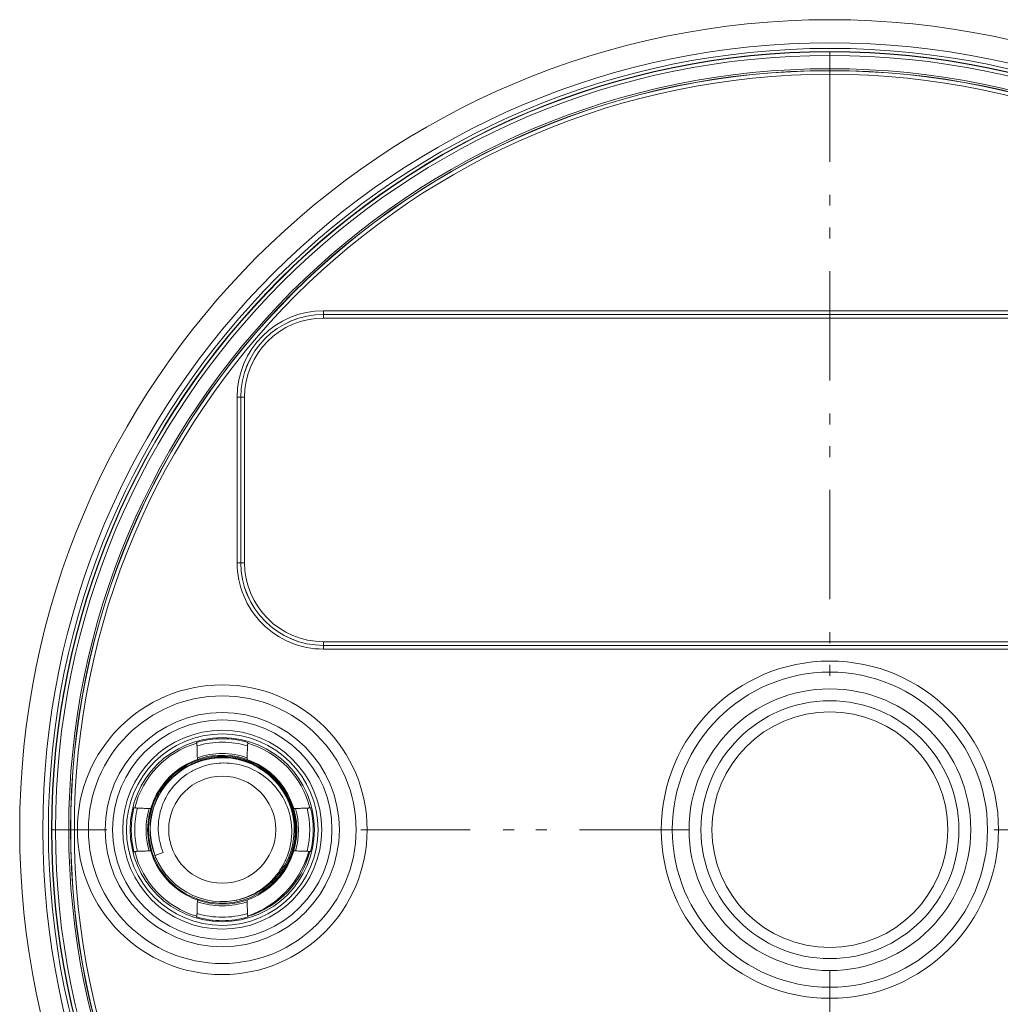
# Model space of a CAD drawing. Header units: inches. Extents: x 0 to 210, y -297 to 0.
# Tile 71 of 76: x 78 to 105, y -85 to -58. Entities that reach past the tile are written whole.
import ezdxf

# ---------------------------------------------------------------- set-up
doc = ezdxf.new("R2010")
doc.units = ezdxf.units.IN
doc.header["$MEASUREMENT"] = 0
for name, pattern in [('AI-Linetype-1', [5.940002, 2.970001, -0.891, 0.297, -0.594, 0.297, -0.891]), ('AI-Linetype-2', [5.940002, 2.970001, -0.891, 0.297, -0.594, 0.297, -0.891]), ('AI-Linetype-4', [5.940002, 2.970001, -0.891, 0.297, -0.594, 0.297, -0.891]), ('AI-Linetype-5', [5.940002, 2.970001, -0.891, 0.297, -0.594, 0.297, -0.891]), ('AI-Linetype-6', [5.940002, 2.970001, -0.891, 0.297, -0.594, 0.297, -0.891])]:
    doc.linetypes.add(name, pattern=pattern)
doc.layers.add('Lag 4', color=7, linetype='Continuous')

msp = doc.modelspace()

# ---------------------------------------------------------------- linework, layer by layer
at = {"layer": 'Lag 4', "color": 7, "linetype": 'AI-Linetype-1', "lineweight": 9, "true_color": 0xffffff}
msp.add_lwpolyline([(100.034, -58.889), (100.034, -76.213)], dxfattribs=at)
at = {"layer": 'Lag 4', "color": 7, "lineweight": 9, "true_color": 0xffffff}
for points in [[(86.284, -65.901), (86.284, -66.101)], [(86.284, -65.901), (113.784, -65.901)], [(86.284, -66.001), (113.784, -66.001)], [(113.784, -66.002), (86.284, -66.002)], [(113.784, -66.101), (86.284, -66.101)], [(83.939, -72.746), (83.939, -68.246)], [(83.939, -68.246), (84.14, -68.246)], [(84.039, -72.746), (84.039, -68.246)], [(84.04, -68.246), (84.04, -72.746)], [(84.14, -68.246), (84.14, -72.746)], [(83.939, -72.746), (84.14, -72.746)], [(86.284, -75.091), (86.284, -74.891)], [(86.284, -74.891), (113.784, -74.891)], [(113.784, -74.991), (86.284, -74.991)], [(86.284, -74.991), (113.784, -74.991)], [(113.784, -75.091), (86.284, -75.091)], [(82.836, -77.625), (82.837, -77.626), (82.837, -77.628), (82.838, -77.63), (82.838, -77.632), (82.838, -77.634), (82.838, -77.636), (82.838, -77.639), (82.838, -77.64), (82.839, -77.642), (82.839, -77.644), (82.84, -77.647)], [(82.84, -77.647), (82.84, -77.649), (82.841, -77.653), (82.841, -77.657), (82.842, -77.659), (82.842, -77.663), (82.843, -77.667), (82.844, -77.671), (82.844, -77.675), (82.845, -77.679), (82.845, -77.683), (82.846, -77.687)], [(82.846, -77.687), (82.846, -77.688), (82.846, -77.691), (82.847, -77.694), (82.847, -77.698), (82.848, -77.7), (82.848, -77.704), (82.848, -77.707), (82.849, -77.71), (82.849, -77.713), (82.849, -77.717), (82.849, -77.72)], [(82.849, -77.72), (82.85, -77.736), (82.85, -77.768), (82.851, -77.8), (82.852, -77.816), (82.853, -77.848), (82.854, -77.88), (82.854, -77.912), (82.855, -77.944), (82.856, -77.976), (82.857, -78.008), (82.858, -78.04)], [(84.211, -78.04), (84.211, -78.024), (84.212, -77.992), (84.213, -77.96), (84.213, -77.944), (84.214, -77.912), (84.215, -77.88), (84.216, -77.848), (84.217, -77.816), (84.218, -77.784), (84.219, -77.752), (84.219, -77.72)], [(84.219, -77.72), (84.22, -77.714), (84.22, -77.706), (84.221, -77.699), (84.222, -77.692), (84.222, -77.691), (84.223, -77.683), (84.224, -77.676), (84.225, -77.669), (84.227, -77.661), (84.228, -77.654), (84.229, -77.647)], [(84.229, -77.647), (84.229, -77.645), (84.23, -77.643), (84.23, -77.641), (84.231, -77.64), (84.231, -77.638), (84.231, -77.635), (84.231, -77.633), (84.231, -77.632), (84.231, -77.629), (84.232, -77.627), (84.233, -77.625)], [(82.007, -78.758), (82.051, -78.705), (82.098, -78.652), (82.147, -78.601), (82.159, -78.59), (82.21, -78.541), (82.263, -78.494), (82.317, -78.45), (82.373, -78.407), (82.43, -78.366), (82.489, -78.327), (82.549, -78.291), (82.563, -78.283), (82.625, -78.249), (82.688, -78.217), (82.752, -78.188), (82.817, -78.161), (82.883, -78.136), (82.898, -78.13), (82.965, -78.109), (83.033, -78.089), (83.101, -78.072), (83.17, -78.058), (83.239, -78.046), (83.309, -78.036), (83.325, -78.034), (83.395, -78.028), (83.466, -78.024), (83.536, -78.022), (83.607, -78.023), (83.677, -78.027), (83.747, -78.033), (83.763, -78.034), (83.833, -78.043), (83.903, -78.055), (83.972, -78.069), (84.04, -78.086), (84.108, -78.105), (84.175, -78.126), (84.19, -78.131), (84.256, -78.155), (84.322, -78.182), (84.386, -78.211), (84.449, -78.242), (84.511, -78.276), (84.572, -78.311), (84.585, -78.319), (84.645, -78.358), (84.702, -78.398), (84.759, -78.44), (84.814, -78.485), (84.867, -78.531), (84.919, -78.579), (84.929, -78.59), (84.979, -78.64), (85.027, -78.692), (85.072, -78.746)], [(82.047, -78.728), (82.093, -78.676), (82.097, -78.671), (82.145, -78.621), (82.194, -78.572), (82.246, -78.525), (82.299, -78.479), (82.303, -78.475), (82.358, -78.432), (82.414, -78.391), (82.472, -78.352), (82.477, -78.349), (82.536, -78.312), (82.542, -78.308), (82.602, -78.274), (82.664, -78.241), (82.726, -78.211), (82.79, -78.183), (82.855, -78.158), (82.921, -78.134), (82.932, -78.131), (82.999, -78.11), (83.066, -78.092), (83.134, -78.076), (83.202, -78.063), (83.271, -78.052), (83.341, -78.043), (83.352, -78.042), (83.422, -78.036), (83.492, -78.033), (83.561, -78.032), (83.631, -78.034), (83.701, -78.039), (83.77, -78.045), (83.782, -78.047), (83.851, -78.056), (83.92, -78.068), (83.988, -78.083), (84.056, -78.1), (84.123, -78.119), (84.189, -78.141), (84.2, -78.145), (84.265, -78.169), (84.33, -78.196), (84.393, -78.225), (84.456, -78.256), (84.517, -78.29), (84.577, -78.325), (84.587, -78.331), (84.646, -78.369), (84.703, -78.409), (84.758, -78.451), (84.813, -78.495), (84.865, -78.541), (84.916, -78.589), (84.924, -78.597), (84.973, -78.647), (85.02, -78.699), (85.066, -78.752)], [(82.858, -78.04), (82.858, -78.044), (82.858, -78.049), (82.858, -78.05), (82.859, -78.054), (82.859, -78.059), (82.86, -78.063), (82.86, -78.068), (82.86, -78.072), (82.861, -78.077), (82.862, -78.081), (82.862, -78.086)], [(84.207, -78.086), (84.207, -78.085), (84.207, -78.081), (84.208, -78.076), (84.208, -78.072), (84.209, -78.068), (84.209, -78.063), (84.21, -78.059), (84.21, -78.054), (84.21, -78.05), (84.211, -78.045), (84.211, -78.04)], [(85.421, -79.981), (85.417, -79.903), (85.415, -79.882), (85.407, -79.804), (85.404, -79.783), (85.392, -79.705), (85.376, -79.629), (85.357, -79.553), (85.351, -79.532), (85.329, -79.458), (85.322, -79.436), (85.295, -79.363), (85.265, -79.291), (85.233, -79.221), (85.212, -79.181), (85.175, -79.112), (85.135, -79.046), (85.092, -78.981), (85.047, -78.918), (84.999, -78.857), (84.97, -78.822), (84.918, -78.764), (84.864, -78.709), (84.807, -78.656), (84.79, -78.64), (84.731, -78.591), (84.713, -78.576), (84.651, -78.529), (84.587, -78.486), (84.522, -78.444), (84.502, -78.432), (84.434, -78.395), (84.413, -78.384), (84.344, -78.35), (84.273, -78.32), (84.201, -78.292), (84.156, -78.276), (84.082, -78.253), (84.008, -78.234), (83.933, -78.217), (83.857, -78.204), (83.781, -78.194), (83.732, -78.189), (83.656, -78.185), (83.579, -78.183), (83.503, -78.185), (83.453, -78.188), (83.377, -78.195), (83.301, -78.205), (83.226, -78.219), (83.151, -78.235), (83.077, -78.255), (83.029, -78.27), (82.957, -78.295), (82.886, -78.323), (82.816, -78.354), (82.748, -78.387), (82.725, -78.399), (82.703, -78.412), (82.637, -78.45), (82.573, -78.492), (82.511, -78.536), (82.491, -78.551), (82.431, -78.599), (82.411, -78.616), (82.355, -78.666), (82.301, -78.719), (82.249, -78.774), (82.214, -78.814), (82.166, -78.873), (82.121, -78.934), (82.078, -78.996), (82.039, -79.061), (82.002, -79.127), (81.977, -79.175), (81.945, -79.243), (81.916, -79.313), (81.89, -79.383), (81.882, -79.409), (81.86, -79.481), (81.853, -79.508), (81.836, -79.581), (81.821, -79.655), (81.817, -79.682), (81.807, -79.757), (81.8, -79.832), (81.799, -79.859), (81.796, -79.934), (81.797, -80.009)], [(81.157, -79.402), (81.156, -79.402), (81.154, -79.401), (81.152, -79.4), (81.151, -79.4), (81.149, -79.4), (81.146, -79.4), (81.144, -79.4), (81.143, -79.4), (81.14, -79.4), (81.138, -79.399), (81.136, -79.398)], [(81.231, -79.411), (81.224, -79.411), (81.217, -79.41), (81.21, -79.409), (81.202, -79.409), (81.201, -79.408), (81.194, -79.407), (81.187, -79.406), (81.179, -79.405), (81.172, -79.404), (81.165, -79.403), (81.158, -79.402)], [(81.547, -79.419), (81.531, -79.419), (81.499, -79.418), (81.468, -79.417), (81.452, -79.417), (81.42, -79.416), (81.389, -79.415), (81.357, -79.414), (81.326, -79.414), (81.294, -79.413), (81.262, -79.412), (81.231, -79.411)], [(81.592, -79.423), (81.592, -79.423), (81.587, -79.423), (81.583, -79.422), (81.578, -79.422), (81.574, -79.421), (81.57, -79.421), (81.565, -79.42), (81.561, -79.42), (81.556, -79.42), (81.552, -79.419), (81.547, -79.419)], [(85.522, -79.419), (85.518, -79.419), (85.513, -79.42), (85.513, -79.42), (85.508, -79.42), (85.504, -79.42), (85.499, -79.421), (85.495, -79.421), (85.49, -79.422), (85.486, -79.422), (85.481, -79.423), (85.477, -79.423)], [(85.838, -79.411), (85.822, -79.412), (85.791, -79.412), (85.759, -79.413), (85.743, -79.414), (85.711, -79.414), (85.68, -79.415), (85.648, -79.416), (85.616, -79.417), (85.585, -79.418), (85.553, -79.419), (85.522, -79.419)], [(85.871, -79.408), (85.87, -79.408), (85.867, -79.408), (85.864, -79.409), (85.86, -79.409), (85.858, -79.41), (85.855, -79.41), (85.851, -79.41), (85.848, -79.411), (85.845, -79.411), (85.841, -79.411), (85.838, -79.411)], [(85.911, -79.402), (85.908, -79.402), (85.904, -79.403), (85.9, -79.404), (85.899, -79.404), (85.895, -79.404), (85.891, -79.405), (85.887, -79.406), (85.883, -79.406), (85.879, -79.407), (85.875, -79.407), (85.871, -79.408)], [(85.932, -79.398), (85.931, -79.399), (85.929, -79.399), (85.927, -79.4), (85.926, -79.4), (85.923, -79.4), (85.921, -79.4), (85.919, -79.4), (85.917, -79.4), (85.915, -79.401), (85.913, -79.401), (85.911, -79.402)], [(83.87, -81.921), (83.931, -81.908), (83.991, -81.893), (84.017, -81.886), (84.077, -81.868), (84.136, -81.848), (84.194, -81.827), (84.251, -81.803), (84.308, -81.778), (84.333, -81.766), (84.388, -81.739), (84.443, -81.709), (84.496, -81.678), (84.549, -81.645), (84.6, -81.61), (84.623, -81.594), (84.673, -81.557), (84.721, -81.519), (84.768, -81.479), (84.814, -81.437), (84.859, -81.394), (84.879, -81.374), (84.921, -81.329), (84.962, -81.283), (85.002, -81.235), (85.04, -81.187), (85.076, -81.137), (85.092, -81.113), (85.126, -81.061), (85.158, -81.008), (85.189, -80.955), (85.218, -80.9), (85.244, -80.845), (85.257, -80.818), (85.281, -80.761), (85.303, -80.704), (85.324, -80.646), (85.342, -80.587), (85.351, -80.558), (85.367, -80.499), (85.38, -80.439), (85.392, -80.379), (85.402, -80.318), (85.41, -80.257), (85.416, -80.196), (85.418, -80.165), (85.421, -80.104), (85.422, -80.043), (85.421, -79.981)], [(85.515, -79.981), (85.515, -80.037), (85.513, -80.093), (85.511, -80.128), (85.507, -80.184), (85.501, -80.24), (85.494, -80.296), (85.485, -80.351), (85.474, -80.406), (85.467, -80.441), (85.454, -80.496), (85.439, -80.55), (85.423, -80.604), (85.412, -80.637), (85.393, -80.69), (85.373, -80.743), (85.352, -80.794), (85.329, -80.846), (85.313, -80.878), (85.288, -80.928), (85.261, -80.977), (85.233, -81.026), (85.204, -81.073), (85.184, -81.103), (85.153, -81.149), (85.12, -81.195), (85.085, -81.239), (85.05, -81.283), (85.027, -81.31), (84.989, -81.352), (84.951, -81.392), (84.911, -81.432), (84.87, -81.471), (84.844, -81.494), (84.801, -81.531), (84.758, -81.566), (84.713, -81.6), (84.667, -81.633), (84.638, -81.653), (84.591, -81.684), (84.543, -81.713)], [(84.546, -81.718), (84.594, -81.688), (84.641, -81.657), (84.67, -81.637), (84.716, -81.604), (84.761, -81.57), (84.805, -81.535), (84.848, -81.498), (84.874, -81.475), (84.915, -81.436), (84.955, -81.396), (84.994, -81.355), (85.031, -81.313), (85.054, -81.286), (85.09, -81.243), (85.124, -81.198), (85.158, -81.153), (85.189, -81.106), (85.209, -81.076), (85.238, -81.029), (85.267, -80.98), (85.294, -80.93), (85.319, -80.88), (85.334, -80.848), (85.358, -80.797), (85.379, -80.745), (85.399, -80.692), (85.418, -80.639), (85.429, -80.605), (85.445, -80.551), (85.46, -80.497), (85.473, -80.442), (85.481, -80.408), (85.492, -80.352), (85.501, -80.297), (85.508, -80.241), (85.514, -80.185), (85.518, -80.129), (85.52, -80.093), (85.522, -80.037), (85.522, -79.981)], [(81.136, -80.594), (81.137, -80.593), (81.139, -80.593), (81.141, -80.592), (81.143, -80.592), (81.145, -80.592), (81.147, -80.592), (81.15, -80.592), (81.151, -80.592), (81.153, -80.591), (81.155, -80.591), (81.157, -80.59)], [(81.158, -80.59), (81.16, -80.59), (81.164, -80.589), (81.168, -80.588), (81.17, -80.588), (81.174, -80.588), (81.178, -80.587), (81.182, -80.586), (81.186, -80.586), (81.19, -80.585), (81.194, -80.585), (81.198, -80.584)], [(81.198, -80.584), (81.198, -80.584), (81.202, -80.584), (81.205, -80.583), (81.208, -80.583), (81.211, -80.582), (81.214, -80.582), (81.217, -80.582), (81.221, -80.581), (81.224, -80.581), (81.227, -80.581), (81.231, -80.581)], [(81.231, -80.581), (81.246, -80.58), (81.278, -80.58), (81.309, -80.579), (81.326, -80.578), (81.357, -80.578), (81.389, -80.577), (81.42, -80.576), (81.452, -80.575), (81.484, -80.574), (81.515, -80.574), (81.547, -80.573)], [(81.547, -80.573), (81.551, -80.573), (81.555, -80.572), (81.556, -80.572), (81.561, -80.572), (81.565, -80.572), (81.57, -80.571), (81.574, -80.571), (81.579, -80.57), (81.583, -80.57), (81.588, -80.569), (81.592, -80.569)], [(81.929, -80.612), (81.71, -80.696)], [(85.476, -80.569), (85.477, -80.569), (85.482, -80.569), (85.486, -80.57), (85.491, -80.57), (85.494, -80.571), (85.499, -80.571), (85.503, -80.572), (85.508, -80.572), (85.512, -80.572), (85.517, -80.573), (85.522, -80.573)], [(85.522, -80.573), (85.538, -80.573), (85.569, -80.574), (85.601, -80.575), (85.616, -80.575), (85.648, -80.576), (85.68, -80.577), (85.711, -80.578), (85.743, -80.578), (85.775, -80.579), (85.806, -80.58), (85.838, -80.581)], [(85.838, -80.581), (85.844, -80.581), (85.852, -80.582), (85.859, -80.583), (85.866, -80.583), (85.867, -80.584), (85.875, -80.585), (85.882, -80.586), (85.889, -80.587), (85.897, -80.588), (85.904, -80.589), (85.911, -80.59)], [(85.911, -80.59), (85.912, -80.59), (85.914, -80.591), (85.916, -80.592), (85.918, -80.592), (85.92, -80.592), (85.922, -80.592), (85.924, -80.592), (85.926, -80.592), (85.928, -80.592), (85.93, -80.593), (85.932, -80.594)], [(84.546, -81.718), (84.548, -81.72)], [(82.858, -81.952), (82.858, -81.968), (82.857, -82), (82.856, -82.032), (82.855, -82.048), (82.854, -82.08), (82.854, -82.112), (82.853, -82.144), (82.852, -82.176), (82.851, -82.208), (82.85, -82.24), (82.849, -82.272)], [(82.862, -81.906), (82.862, -81.907), (82.862, -81.911), (82.861, -81.916), (82.86, -81.92), (82.86, -81.924), (82.86, -81.929), (82.859, -81.933), (82.859, -81.938), (82.858, -81.942), (82.858, -81.947), (82.858, -81.952)], [(84.211, -81.952), (84.211, -81.948), (84.21, -81.943), (84.21, -81.942), (84.21, -81.938), (84.21, -81.933), (84.209, -81.929), (84.209, -81.924), (84.208, -81.92), (84.208, -81.915), (84.207, -81.911), (84.207, -81.906)], [(84.219, -82.272), (84.219, -82.256), (84.218, -82.224), (84.217, -82.192), (84.217, -82.176), (84.216, -82.144), (84.215, -82.112), (84.214, -82.08), (84.213, -82.048), (84.212, -82.016), (84.212, -81.984), (84.211, -81.952)], [(82.84, -82.346), (82.839, -82.347), (82.839, -82.349), (82.838, -82.351), (82.838, -82.352), (82.838, -82.354), (82.838, -82.357), (82.838, -82.359), (82.838, -82.36), (82.837, -82.363), (82.837, -82.365), (82.836, -82.367)], [(82.849, -82.272), (82.849, -82.278), (82.848, -82.286), (82.847, -82.293), (82.846, -82.3), (82.846, -82.301), (82.845, -82.309), (82.844, -82.316), (82.843, -82.323), (82.842, -82.331), (82.841, -82.338), (82.84, -82.345)], [(84.223, -82.305), (84.223, -82.304), (84.222, -82.301), (84.222, -82.298), (84.221, -82.294), (84.221, -82.292), (84.221, -82.289), (84.22, -82.285), (84.22, -82.282), (84.22, -82.279), (84.22, -82.275), (84.219, -82.272)], [(84.229, -82.345), (84.228, -82.343), (84.228, -82.339), (84.227, -82.335), (84.227, -82.333), (84.226, -82.329), (84.226, -82.325), (84.225, -82.321), (84.225, -82.317), (84.224, -82.313), (84.223, -82.309), (84.223, -82.305)], [(84.233, -82.367), (84.232, -82.366), (84.231, -82.364), (84.231, -82.362), (84.231, -82.36), (84.231, -82.358), (84.231, -82.356), (84.231, -82.353), (84.231, -82.352), (84.23, -82.35), (84.23, -82.348), (84.229, -82.346)]]:
    msp.add_lwpolyline(points, dxfattribs=at)
at = {"layer": 'Lag 4', "color": 7, "linetype": 'AI-Linetype-6', "lineweight": 9, "true_color": 0xffffff}
msp.add_lwpolyline([(78.927, -79.996), (80.399, -79.996)], dxfattribs=at)
at = {"layer": 'Lag 4', "color": 7, "linetype": 'AI-Linetype-5', "lineweight": 9, "true_color": 0xffffff}
msp.add_lwpolyline([(96.209, -79.996), (86.672, -79.996)], dxfattribs=at)
at = {"layer": 'Lag 4', "color": 7, "linetype": 'AI-Linetype-4', "lineweight": 9, "true_color": 0xffffff}
msp.add_lwpolyline([(113.399, -79.996), (103.817, -79.996)], dxfattribs=at)
at = {"layer": 'Lag 4', "color": 7, "linetype": 'AI-Linetype-2', "lineweight": 9, "true_color": 0xffffff}
msp.add_lwpolyline([(100.034, -83.819), (100.034, -101.103)], dxfattribs=at)
at = {"layer": 'Lag 4', "color": 7, "lineweight": 9, "true_color": 0xffffff}
for points in [[(122.034, -79.996), (122.034, -67.846), (112.185, -57.996), (100.034, -57.996), (87.884, -57.996), (78.034, -67.846), (78.034, -79.996), (78.034, -92.146), (87.884, -101.996), (100.034, -101.996), (112.185, -101.996), (122.034, -92.146), (122.034, -79.996)], [(121.407, -79.996), (121.407, -68.192), (111.838, -58.624), (100.034, -58.624), (88.231, -58.624), (78.662, -68.192), (78.662, -79.996), (78.662, -91.8), (88.231, -101.368), (100.034, -101.368), (111.838, -101.368), (121.407, -91.8), (121.407, -79.996)], [(121.254, -79.996), (121.254, -68.276), (111.754, -58.776), (100.034, -58.776), (88.315, -58.776), (78.814, -68.276), (78.814, -79.996), (78.814, -91.716), (88.315, -101.216), (100.034, -101.216), (111.754, -101.216), (121.254, -91.716), (121.254, -79.996)], [(121.169, -79.996), (121.169, -68.324), (111.707, -58.861), (100.034, -58.861), (88.362, -58.861), (78.9, -68.324), (78.9, -79.996), (78.9, -91.668), (88.362, -101.131), (100.034, -101.131), (111.707, -101.131), (121.169, -91.668), (121.169, -79.996)], [(121.16, -79.996), (121.16, -68.329), (111.702, -58.87), (100.034, -58.87), (88.367, -58.87), (78.909, -68.329), (78.909, -79.996), (78.909, -91.663), (88.367, -101.122), (100.034, -101.122), (111.702, -101.122), (121.16, -91.663), (121.16, -79.996)], [(121.063, -79.996), (121.063, -68.382), (111.648, -58.967), (100.034, -58.967), (88.42, -58.967), (79.005, -68.382), (79.005, -79.996), (79.005, -91.61), (88.42, -101.025), (100.034, -101.025), (111.648, -101.025), (121.063, -91.61), (121.063, -79.996)], [(120.703, -79.996), (120.703, -68.581), (111.449, -59.328), (100.034, -59.328), (88.619, -59.328), (79.366, -68.581), (79.366, -79.996), (79.366, -91.411), (88.619, -100.664), (100.034, -100.664), (111.449, -100.664), (120.703, -91.411), (120.703, -79.996)], [(120.653, -79.996), (120.653, -68.608), (111.422, -59.377), (100.034, -59.377), (88.647, -59.377), (79.415, -68.608), (79.415, -79.996), (79.415, -91.384), (88.647, -100.615), (100.034, -100.615), (111.422, -100.615), (120.653, -91.384), (120.653, -79.996)], [(120.649, -79.996), (120.649, -68.611), (111.419, -59.381), (100.034, -59.381), (88.649, -59.381), (79.42, -68.611), (79.42, -79.996), (79.42, -91.381), (88.649, -100.611), (100.034, -100.611), (111.419, -100.611), (120.649, -91.381), (120.649, -79.996)], [(120.55, -79.996), (120.55, -68.665), (111.365, -59.48), (100.034, -59.48), (88.704, -59.48), (79.518, -68.665), (79.518, -79.996), (79.518, -91.327), (88.704, -100.512), (100.034, -100.512), (111.365, -100.512), (120.55, -91.327), (120.55, -79.996)], [(104.614, -79.996), (104.614, -77.467), (102.564, -75.416), (100.034, -75.416), (97.505, -75.416), (95.455, -77.467), (95.455, -79.996), (95.455, -82.525), (97.505, -84.576), (100.034, -84.576), (102.564, -84.576), (104.614, -82.525), (104.614, -79.996)], [(104.314, -79.996), (104.314, -77.632), (102.398, -75.716), (100.034, -75.716), (97.67, -75.716), (95.754, -77.632), (95.754, -79.996), (95.754, -82.36), (97.67, -84.276), (100.034, -84.276), (102.398, -84.276), (104.314, -82.36), (104.314, -79.996)], [(87.469, -79.996), (87.469, -77.823), (85.707, -76.061), (83.534, -76.061), (81.361, -76.061), (79.6, -77.823), (79.6, -79.996), (79.6, -82.169), (81.361, -83.931), (83.534, -83.931), (85.707, -83.931), (87.469, -82.169), (87.469, -79.996)], [(103.859, -79.996), (103.859, -77.884), (102.147, -76.171), (100.034, -76.171), (97.922, -76.171), (96.209, -77.884), (96.209, -79.996), (96.209, -82.109), (97.922, -83.821), (100.034, -83.821), (102.147, -83.821), (103.859, -82.109), (103.859, -79.996)], [(87.169, -79.996), (87.169, -77.988), (85.542, -76.361), (83.534, -76.361), (81.527, -76.361), (79.899, -77.988), (79.899, -79.996), (79.899, -82.004), (81.527, -83.631), (83.534, -83.631), (85.542, -83.631), (87.169, -82.004), (87.169, -79.996)], [(103.536, -79.996), (103.536, -78.062), (101.968, -76.494), (100.034, -76.494), (98.1, -76.494), (96.533, -78.062), (96.533, -79.996), (96.533, -81.93), (98.1, -83.498), (100.034, -83.498), (101.968, -83.498), (103.536, -81.93), (103.536, -79.996)], [(86.714, -79.996), (86.714, -78.24), (85.291, -76.816), (83.534, -76.816), (81.778, -76.816), (80.354, -78.24), (80.354, -79.996), (80.354, -81.752), (81.778, -83.176), (83.534, -83.176), (85.291, -83.176), (86.714, -81.752), (86.714, -79.996)], [(86.514, -79.996), (86.514, -78.35), (85.18, -77.016), (83.534, -77.016), (81.889, -77.016), (80.554, -78.35), (80.554, -79.996), (80.554, -81.642), (81.889, -82.976), (83.534, -82.976), (85.18, -82.976), (86.514, -81.642), (86.514, -79.996)], [(103.236, -79.996), (103.236, -78.228), (101.802, -76.794), (100.034, -76.794), (98.266, -76.794), (96.833, -78.228), (96.833, -79.996), (96.833, -81.764), (98.266, -83.198), (100.034, -83.198), (101.802, -83.198), (103.236, -81.764), (103.236, -79.996)], [(86.235, -79.996), (86.235, -78.505), (85.026, -77.295), (83.534, -77.295), (82.043, -77.295), (80.834, -78.505), (80.834, -79.996), (80.834, -81.487), (82.043, -82.697), (83.534, -82.697), (85.026, -82.697), (86.235, -81.487), (86.235, -79.996)], [(86.136, -79.996), (86.136, -78.559), (84.971, -77.395), (83.534, -77.395), (82.098, -77.395), (80.933, -78.559), (80.933, -79.996), (80.933, -81.433), (82.098, -82.597), (83.534, -82.597), (84.971, -82.597), (86.136, -81.433), (86.136, -79.996)], [(86.036, -79.996), (86.036, -78.615), (84.916, -77.495), (83.534, -77.495), (82.153, -77.495), (81.033, -78.615), (81.033, -79.996), (81.033, -81.377), (82.153, -82.497), (83.534, -82.497), (84.916, -82.497), (86.036, -81.377), (86.036, -79.996)], [(85.559, -79.996), (85.559, -78.878), (84.653, -77.971), (83.534, -77.971), (82.416, -77.971), (81.509, -78.878), (81.509, -79.996), (81.509, -81.114), (82.416, -82.021), (83.534, -82.021), (84.653, -82.021), (85.559, -81.114), (85.559, -79.996)], [(84.988, -79.996), (84.988, -79.193), (84.337, -78.542), (83.534, -78.542), (82.731, -78.542), (82.08, -79.193), (82.08, -79.996), (82.08, -80.799), (82.731, -81.45), (83.534, -81.45), (84.337, -81.45), (84.988, -80.799), (84.988, -79.996)]]:
    msp.add_open_spline(points, degree=3, knots=[0, 0, 0, 0, 1, 1, 1, 2, 2, 2, 3, 3, 3, 4, 4, 4, 4], dxfattribs=at)
for points in [[(86.284, -65.901), (84.989, -65.901), (83.939, -66.951), (83.939, -68.246)], [(86.284, -66.001), (85.044, -66.001), (84.039, -67.006), (84.039, -68.246)], [(86.284, -66.002), (85.045, -66.002), (84.04, -67.006), (84.04, -68.246)], [(86.284, -66.101), (85.1, -66.101), (84.14, -67.062), (84.14, -68.246)], [(83.939, -72.746), (83.939, -73.368), (84.186, -73.964), (84.626, -74.404)], [(84.039, -72.746), (84.039, -73.986), (85.044, -74.991), (86.284, -74.991)], [(84.04, -72.746), (84.04, -73.986), (85.045, -74.991), (86.284, -74.991)], [(84.14, -72.746), (84.14, -73.93), (85.1, -74.891), (86.284, -74.891)], [(84.626, -74.404), (85.066, -74.844), (85.662, -75.091), (86.284, -75.091)], [(84.233, -77.625), (83.777, -77.491), (83.292, -77.491), (82.836, -77.625)], [(82.84, -77.647), (82.008, -77.892), (81.368, -78.56), (81.157, -79.402)], [(84.219, -77.72), (83.773, -77.586), (83.296, -77.586), (82.849, -77.72)], [(85.911, -79.402), (85.701, -78.56), (85.061, -77.892), (84.229, -77.647)], [(81.61, -80.334), (81.423, -79.272), (82.133, -78.259), (83.194, -78.072)], [(81.536, -79.908), (81.579, -78.951), (82.293, -78.159), (83.24, -78.018)], [(84.211, -78.04), (83.773, -77.889), (83.296, -77.889), (82.858, -78.04)], [(83.194, -78.072), (84.256, -77.884), (85.269, -78.592), (85.458, -79.654)], [(83.24, -78.018), (84.187, -77.877), (85.101, -78.427), (85.42, -79.33)], [(82.007, -78.758), (81.722, -79.113), (81.569, -79.556), (81.574, -80.011)], [(85.074, -78.761), (85.071, -78.758), (85.068, -78.755), (85.066, -78.752)], [(85.522, -79.981), (85.517, -79.53), (85.358, -79.095), (85.072, -78.746)], [(85.515, -79.981), (85.509, -79.536), (85.354, -79.107), (85.074, -78.761)], [(81.136, -79.398), (81.038, -79.791), (81.038, -80.201), (81.136, -80.594)], [(81.231, -79.411), (81.133, -79.795), (81.133, -80.197), (81.231, -80.581)], [(81.547, -79.419), (81.438, -79.796), (81.438, -80.196), (81.547, -80.573)], [(85.42, -79.33), (85.739, -80.233), (85.373, -81.235), (84.548, -81.72)], [(85.522, -79.419), (85.631, -79.796), (85.631, -80.196), (85.522, -80.573)], [(85.838, -79.411), (85.936, -79.795), (85.936, -80.197), (85.838, -80.581)], [(85.932, -79.398), (86.03, -79.791), (86.03, -80.201), (85.932, -80.594)], [(85.458, -79.654), (85.647, -80.716), (84.94, -81.73), (83.878, -81.919)], [(83.067, -81.941), (82.136, -81.717), (81.494, -80.864), (81.536, -79.908)], [(81.574, -80.011), (81.574, -80.019), (81.575, -80.026), (81.575, -80.034)], [(81.575, -80.034), (81.575, -80.039), (81.575, -80.045), (81.575, -80.05)], [(81.575, -80.05), (81.582, -80.266), (81.625, -80.479), (81.701, -80.681)], [(81.797, -80.009), (81.805, -80.217), (81.849, -80.421), (81.929, -80.612)], [(83.87, -81.921), (82.808, -82.106), (81.796, -81.396), (81.61, -80.334)], [(81.157, -80.59), (81.368, -81.432), (82.008, -82.1), (82.84, -82.346)], [(81.701, -80.681), (81.703, -80.686), (81.705, -80.692), (81.707, -80.697)], [(81.707, -80.697), (81.779, -80.882), (81.879, -81.056), (82.004, -81.211)], [(84.229, -82.346), (85.061, -82.1), (85.701, -81.432), (85.911, -80.59)], [(84.243, -82.336), (85.01, -82.068), (85.608, -81.455), (85.858, -80.681)], [(85.782, -80.886), (85.822, -80.791), (85.856, -80.694), (85.884, -80.595)], [(85.858, -80.681), (85.867, -80.652), (85.876, -80.623), (85.884, -80.594)], [(85.372, -81.558), (85.428, -81.491), (85.481, -81.421), (85.531, -81.348)], [(83.067, -81.941), (83.57, -82.059), (84.099, -81.977), (84.543, -81.713)], [(85.037, -81.889), (85.092, -81.843), (85.146, -81.795), (85.198, -81.745)], [(82.858, -81.952), (83.296, -82.103), (83.773, -82.103), (84.211, -81.952)], [(82.849, -82.272), (83.296, -82.406), (83.773, -82.406), (84.219, -82.272)], [(82.836, -82.367), (83.292, -82.501), (83.777, -82.501), (84.233, -82.367)]]:
    msp.add_open_spline(points, degree=3, dxfattribs=at)

doc.saveas('drawing.dxf')
